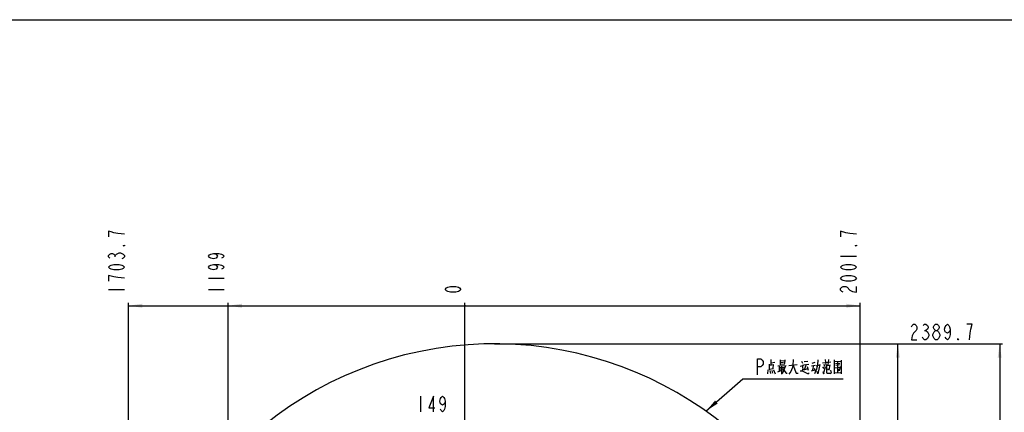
# Model space of a CAD drawing. Header units: millimetres. Extents: x 0 to 11890, y 0 to 8410.
# Tile 116 of 116: x 4400 to 9385, y 6422 to 8410. Entities that reach past the tile are written whole.
import ezdxf

# ---------------------------------------------------------------- set-up
doc = ezdxf.new("R2010")
doc.units = ezdxf.units.MM
doc.header["$LTSCALE"] = 653.95
doc.layers.get('0').update_dxf_attribs({"linetype": 'CONTINUOUS'})
for name, color, linetype in [('JISHUZIL_DXF_BALLOON', 7, 'CONTINUOUS'), ('JISHUZIL_DXF_DIMENSION', 7, 'CONTINUOUS'), ('JISHUZIL_DXF_FORMAT', 7, 'CONTINUOUS'), ('JISHUZIL_DXF_TEXT', 7, 'CONTINUOUS')]:
    doc.layers.add(name, color=color, linetype=linetype)
doc.styles.get("Standard").update_dxf_attribs({"font": 'txt', "width": 0.7})
doc.dimstyles.new('DIMSTYLE_16', dxfattribs={"dimtxt": 80, "dimasz": 70, "dimexe": 1.5, "dimexo": 0, "dimgap": 2, "dimtad": 0, "dimtih": 1, "dimtoh": 1, "dimdec": 1, "dimdsep": 46, "dimtxsty": 'Standard', "dimblk": '_FILLED', "dimblk1": '_FILLED', "dimblk2": '_FILLED', "dimcen": 0.09, "dimclrt": 5, "dimazin": 2, "dimtp": 1.2, "dimtm": 1.2, "dimtfac": 1, "dimtdec": 0, "dimtofl": 0, "dimtmove": 0, "dimatfit": 3, "dimldrblk": '_FILLED', "dimfxl": 0, "dimtolj": 1, "dimarcsym": 0})
doc.dimstyles.new('DIMSTYLE_17', dxfattribs={"dimtxt": 80, "dimasz": 70, "dimexe": 1.5, "dimexo": 0, "dimgap": 2, "dimtad": 0, "dimtih": 1, "dimtoh": 1, "dimdec": 1, "dimdsep": 46, "dimtxsty": 'Standard', "dimblk": '_FILLED', "dimblk1": '_FILLED', "dimblk2": '_FILLED', "dimcen": 0.09, "dimclrt": 5, "dimazin": 2, "dimtp": 2, "dimtm": 2, "dimtfac": 1, "dimtdec": 0, "dimtofl": 0, "dimtmove": 0, "dimatfit": 3, "dimldrblk": '_FILLED', "dimfxl": 0, "dimtolj": 1, "dimarcsym": 0})
doc.dimstyles.new('DIMSTYLE_18', dxfattribs={"dimtxt": 80, "dimasz": 70, "dimexe": 1.5, "dimexo": 0, "dimgap": 2, "dimtad": 0, "dimtih": 1, "dimtoh": 1, "dimdsep": 46, "dimtxsty": 'Standard', "dimblk": '_FILLED', "dimblk1": '_FILLED', "dimblk2": '_FILLED', "dimcen": 0.09, "dimclrt": 5, "dimazin": 2, "dimtp": 1.2, "dimtm": 1.2, "dimtfac": 1, "dimtdec": 0, "dimtofl": 0, "dimtmove": 0, "dimatfit": 3, "dimldrblk": '_FILLED', "dimfxl": 0, "dimtolj": 1, "dimarcsym": 0})
doc.dimstyles.new('DIMSTYLE_5', dxfattribs={"dimtxt": 80, "dimasz": 70, "dimexe": 1.5, "dimexo": 0, "dimgap": 2, "dimtad": 1, "dimdec": 1, "dimdsep": 46, "dimtxsty": 'Standard', "dimblk": '_FILLED', "dimblk1": '_FILLED', "dimblk2": '_FILLED', "dimcen": 0.09, "dimclrt": 5, "dimazin": 2, "dimtp": 2, "dimtm": 2, "dimtfac": 1, "dimtdec": 1, "dimtofl": 0, "dimtmove": 0, "dimatfit": 3, "dimldrblk": '_FILLED', "dimfxl": 0, "dimtolj": 1, "dimarcsym": 0})
doc.dimstyles.new('DIMSTYLE_8', dxfattribs={"dimtxt": 80, "dimasz": 70, "dimexe": 1.5, "dimexo": 0, "dimgap": 2, "dimtad": 0, "dimtih": 1, "dimtoh": 1, "dimdsep": 46, "dimtxsty": 'Standard', "dimblk": '_FILLED', "dimblk1": '_FILLED', "dimblk2": '_FILLED', "dimcen": 0.09, "dimclrt": 5, "dimazin": 2, "dimtp": 0.1, "dimtm": 0.1, "dimtfac": 1, "dimtofl": 0, "dimtmove": 0, "dimatfit": 3, "dimldrblk": '_FILLED', "dimfxl": 0, "dimtolj": 1, "dimarcsym": 0})

# ---------------------------------------------------------------- blocks, each defined once
blk = doc.blocks.new('_FILLED')
at = {"color": 0, "linetype": 'ByBlock'}
blk.add_solid([(0, 0), (-1, 0.143), (-1, -0.143)], dxfattribs=at)
blk = doc.blocks.new('*D9')
at = {"layer": 'JISHUZIL_DXF_DIMENSION', "color": 2, "linetype": 'Continuous', "transparency": 16777216}
for p, q in [((6802.9, 6768.9), (9376.3, 6768.9)), ((9361.3, 6768.9), (9361.3, 4998.6)), ((9361.3, 3228.2), (9361.3, 4998.6)), ((7324.9, 3228.2), (9376.3, 3228.2))]:
    blk.add_line(p, q, dxfattribs=at)
at = {"layer": 'JISHUZIL_DXF_DIMENSION', "color": 2, "linetype": 'Continuous', "transparency": 16777216, "xscale": 70, "yscale": 70, "zscale": 70}
for p, rotation in [((9361.3, 6768.9), 90), ((9361.3, 3228.2), 270)]:
    blk.add_blockref('_FILLED', p, dxfattribs=dict(at, rotation=rotation))
blk = doc.blocks.new('*D17')
at = {"layer": 'JISHUZIL_DXF_DIMENSION', "color": 2, "linetype": 'Continuous', "transparency": 16777216}
blk.add_line((6653.9, 4565.3), (6653.9, 6976.6), dxfattribs=at)
blk = doc.blocks.new('*D29')
at = {"layer": 'JISHUZIL_DXF_BALLOON', "color": 2, "linetype": 'Continuous', "transparency": 16777216}
blk.add_line((6802.9, 6768.9), (8860.7, 6768.9), dxfattribs=at)
blk = doc.blocks.new('*D30')
at = {"layer": 'JISHUZIL_DXF_BALLOON', "color": 2, "linetype": 'Continuous', "transparency": 16777216}
blk.add_line((4950.3, 4916.3), (4950.3, 6976.6), dxfattribs=at)
blk = doc.blocks.new('*D31')
at = {"layer": 'JISHUZIL_DXF_BALLOON', "color": 2, "linetype": 'Continuous', "transparency": 16777216}
blk.add_line((5455, 5751), (5455, 6976.6), dxfattribs=at)
blk = doc.blocks.new('*D37')
at = {"layer": 'JISHUZIL_DXF_BALLOON', "color": 2, "linetype": 'Continuous', "transparency": 16777216}
blk.add_line((8655.6, 4916.3), (8655.6, 6976.6), dxfattribs=at)

msp = doc.modelspace()

# ---------------------------------------------------------------- linework, layer by layer
at = {"color": 2, "linetype": 'Continuous'}
for p, q in [((4950.278, 6961.574), (8655.616, 6961.574)), ((8845.658, 3398.648), (8845.658, 6768.935))]:
    msp.add_line(p, q, dxfattribs=at)
at = {"color": 2, "linetype": 'Continuous', "const_width": 5}
msp.add_lwpolyline([(6651.447, 6961.574, 1), (6656.447, 6961.574, 1)], format="xyb", close=True, dxfattribs=at)
msp.add_lwpolyline([(6651.447, 6961.574, 1), (6656.447, 6961.574, 1)], format="xyb", close=True, dxfattribs=at)
msp.add_lwpolyline([(6651.447, 6961.574, 1), (6656.447, 6961.574, 1)], format="xyb", close=True, dxfattribs=at)
at = {"color": 4, "linetype": 'Continuous'}
msp.add_arc((6802.947, 4916.266), 1852.669, 305, 180, dxfattribs=at)
at = {"color": 2, "linetype": 'Continuous'}
for points in [[(4950.278, 6961.574), (5020.278, 6971.574), (5020.278, 6951.574)], [(5454.952, 6961.574), (5524.952, 6971.574), (5524.952, 6951.574)], [(8655.616, 6961.574), (8585.616, 6951.574), (8585.616, 6971.574)], [(8845.658, 6768.935), (8855.658, 6698.935), (8835.658, 6698.935)]]:
    msp.add_solid(points, dxfattribs=at)
at = {"layer": 'JISHUZIL_DXF_BALLOON', "color": 5, "linetype": 'Continuous'}
for p, q in [((4883.611, 7209.074), (4883.611, 7216.074)), ((8555.616, 7212.574), (8635.616, 7212.574)), ((5354.951, 7100.574), (5434.951, 7100.574)), ((4850.278, 7044.574), (4930.278, 7044.574)), ((5354.951, 7044.574), (5434.951, 7044.574)), ((8981.158, 6835.602), (8988.159, 6835.602))]:
    msp.add_line(p, q, dxfattribs=at)
for points in [[(4930.278, 7324.574), (4896.945, 7328.074), (4876.945, 7331.574), (4863.612, 7335.074), (4850.278, 7338.574), (4850.278, 7310.574)], [(8582.283, 7331.574), (8555.616, 7338.574), (8555.616, 7310.574)], [(8635.616, 7324.574), (8602.283, 7328.074), (8582.283, 7331.574)], [(4890.278, 7223.074), (4903.612, 7230.074), (4910.278, 7230.074), (4916.945, 7226.574), (4923.611, 7223.074), (4930.278, 7216.074), (4930.278, 7209.074), (4923.611, 7202.074), (4916.945, 7198.574)], [(4930.278, 7268.574), (4930.278, 7265.074), (4923.611, 7265.074), (4930.278, 7268.574)], [(8635.616, 7268.574), (8635.616, 7265.074), (8628.95, 7265.074), (8635.616, 7268.574)], [(4856.945, 7202.074), (4850.278, 7209.074), (4850.278, 7216.074), (4856.945, 7223.074), (4863.612, 7226.574), (4870.278, 7226.574), (4876.945, 7223.074), (4883.611, 7216.074), (4890.278, 7223.074)], [(5381.618, 7226.574), (5394.951, 7223.074), (5401.618, 7212.574), (5394.951, 7202.074), (5381.618, 7198.574), (5368.285, 7202.074), (5361.618, 7205.574), (5354.951, 7212.574), (5361.618, 7219.574), (5368.285, 7223.074), (5381.618, 7226.574), (5408.285, 7226.574), (5421.618, 7223.074), (5428.285, 7219.574), (5434.951, 7212.574), (5428.285, 7205.574), (5421.618, 7202.074)], [(4930.278, 7156.574), (4923.611, 7149.574), (4916.945, 7146.074), (4903.612, 7142.574), (4876.945, 7142.574), (4863.612, 7146.074), (4856.945, 7149.574), (4850.278, 7156.574), (4856.945, 7163.574), (4863.612, 7167.074), (4876.945, 7170.574), (4903.612, 7170.574), (4916.945, 7167.074), (4923.611, 7163.574), (4930.278, 7156.574)], [(5381.618, 7170.574), (5394.951, 7167.074), (5401.618, 7156.574), (5394.951, 7146.074), (5381.618, 7142.574), (5368.285, 7146.074), (5361.618, 7149.574), (5354.951, 7156.574), (5361.618, 7163.574), (5368.285, 7167.074), (5381.618, 7170.574), (5408.285, 7170.574), (5421.618, 7167.074), (5428.285, 7163.574), (5434.951, 7156.574), (5428.285, 7149.574), (5421.618, 7146.074)], [(8635.616, 7156.574), (8628.95, 7149.574), (8622.283, 7146.074), (8608.95, 7142.574), (8582.283, 7142.574), (8568.95, 7146.074), (8562.283, 7149.574), (8555.616, 7156.574), (8562.283, 7163.574), (8568.95, 7167.074), (8582.283, 7170.574), (8608.95, 7170.574), (8622.283, 7167.074), (8628.95, 7163.574), (8635.616, 7156.574)], [(4930.278, 7100.574), (4896.945, 7104.074), (4876.945, 7107.574), (4863.612, 7111.074), (4850.278, 7114.574), (4850.278, 7086.574)], [(8635.616, 7100.574), (8628.95, 7093.574), (8622.283, 7090.074), (8608.95, 7086.574), (8582.283, 7086.574), (8568.95, 7090.074), (8562.283, 7093.574), (8555.616, 7100.574), (8562.283, 7107.574), (8568.95, 7111.074), (8582.283, 7114.574), (8608.95, 7114.574), (8622.283, 7111.074), (8628.95, 7107.574), (8635.616, 7100.574)], [(8568.95, 7030.574), (8562.283, 7034.074), (8555.616, 7041.074), (8555.616, 7048.074), (8562.283, 7055.074), (8568.95, 7058.574), (8582.283, 7058.574), (8588.949, 7055.074), (8602.283, 7041.074)], [(8602.283, 7041.074), (8615.616, 7034.074), (8635.616, 7030.574), (8635.616, 7058.574)], [(8914.658, 6855.601), (8918.158, 6862.268), (8925.158, 6868.935), (8932.158, 6868.935), (8939.158, 6862.268), (8942.658, 6855.601), (8942.658, 6842.268), (8939.158, 6835.602), (8932.158, 6828.934), (8925.158, 6822.268), (8918.158, 6808.935), (8914.658, 6788.935), (8942.658, 6788.935)], [(8974.158, 6862.268), (8981.158, 6868.935), (8988.159, 6868.935), (8995.158, 6862.268), (8998.658, 6855.601), (8998.658, 6848.935), (8995.158, 6842.268), (8988.159, 6835.602), (8995.158, 6828.934)], [(9023.158, 6815.602), (9030.158, 6828.934), (9037.158, 6835.602), (9044.159, 6835.602), (9051.158, 6828.934)], [(9037.158, 6835.602), (9030.158, 6842.268), (9026.658, 6848.935), (9026.658, 6855.601), (9030.158, 6862.268), (9037.158, 6868.935), (9044.159, 6868.935), (9051.158, 6862.268), (9054.658, 6855.601), (9054.658, 6848.935), (9051.158, 6842.268), (9044.159, 6835.602)], [(9110.658, 6842.268), (9107.158, 6828.934), (9096.658, 6822.268), (9086.158, 6828.934), (9082.658, 6842.268), (9086.158, 6855.601), (9089.658, 6862.268), (9096.658, 6868.935), (9103.658, 6862.268), (9107.158, 6855.601), (9110.658, 6842.268), (9110.658, 6815.602), (9107.158, 6802.268), (9103.658, 6795.601), (9096.658, 6788.935), (9089.658, 6795.601), (9086.158, 6802.268)], [(9215.658, 6842.268), (9222.658, 6868.935), (9194.658, 6868.935)], [(9208.658, 6788.935), (9212.158, 6822.268), (9215.658, 6842.268)], [(8995.158, 6828.934), (9002.158, 6815.602), (9002.158, 6808.935), (8998.658, 6802.268), (8995.158, 6795.601), (8988.159, 6788.935), (8981.158, 6788.935), (8974.158, 6795.601), (8970.658, 6802.268)], [(9037.158, 6788.935), (9030.158, 6795.601), (9026.658, 6802.268), (9023.158, 6808.935), (9023.158, 6815.602)], [(9051.158, 6828.934), (9058.158, 6815.602), (9058.158, 6808.935), (9054.658, 6802.268), (9051.158, 6795.601), (9044.159, 6788.935), (9037.158, 6788.935)], [(9152.658, 6788.935), (9149.158, 6788.935), (9149.158, 6795.601), (9152.658, 6788.935)]]:
    msp.add_lwpolyline(points, dxfattribs=at)
at = {"layer": 'JISHUZIL_DXF_DIMENSION', "color": 5, "linetype": 'Continuous'}
msp.add_line((6428.761, 6504.467), (6428.761, 6424.467), dxfattribs=at)
for points in [[(6633.947, 7044.574), (6627.28, 7037.574), (6620.613, 7034.074), (6607.28, 7030.574), (6580.614, 7030.574), (6567.28, 7034.074), (6560.614, 7037.574), (6553.947, 7044.574), (6560.614, 7051.574), (6567.28, 7055.074), (6580.614, 7058.574), (6607.28, 7058.574), (6620.613, 7055.074), (6627.28, 7051.574), (6633.947, 7044.574)], [(6495.262, 6424.467), (6495.262, 6504.467), (6470.762, 6444.467), (6502.262, 6444.467)], [(6554.762, 6477.8), (6551.262, 6464.466), (6540.761, 6457.8), (6530.262, 6464.466), (6526.762, 6477.8), (6530.262, 6491.133), (6533.762, 6497.8), (6540.761, 6504.467), (6547.761, 6497.8), (6551.262, 6491.133), (6554.762, 6477.8), (6554.762, 6451.134), (6551.262, 6437.8), (6547.761, 6431.133), (6540.761, 6424.467), (6533.762, 6431.133), (6530.262, 6437.8)]]:
    msp.add_lwpolyline(points, dxfattribs=at)
at = {"layer": 'JISHUZIL_DXF_FORMAT', "color": 7, "linetype": 'Continuous'}
msp.add_line((0, 8410), (11890, 8410), dxfattribs=at)
at = {"layer": 'JISHUZIL_DXF_TEXT', "color": 5, "linetype": 'Continuous'}
for p, q in [((8205.189, 6659.765), (8205.189, 6689.442)), ((8249.19, 6686.861), (8249.19, 6662.345)), ((8249.19, 6682.99), (8273.19, 6684.281)), ((8273.19, 6688.151), (8271.856, 6668.797)), ((8315.856, 6689.442), (8314.523, 6659.765)), ((8357.19, 6681.7), (8362.523, 6671.377)), ((8371.856, 6679.119), (8390.523, 6681.7)), ((8478.523, 6689.442), (8481.189, 6662.345)), ((8494.523, 6689.442), (8490.522, 6662.345)), ((8523.856, 6686.861), (8523.856, 6617.184)), ((8523.856, 6679.119), (8558.523, 6681.7)), ((8558.523, 6685.571), (8558.523, 6617.184)), ((8187.856, 6637.829), (8185.19, 6617.184)), ((8194.523, 6666.216), (8194.523, 6637.829)), ((8215.856, 6662.345), (8194.523, 6659.765)), ((8194.523, 6640.41), (8215.856, 6642.991)), ((8197.189, 6633.958), (8201.189, 6618.474)), ((8205.189, 6672.668), (8222.523, 6675.248)), ((8207.856, 6633.958), (8211.856, 6619.764)), ((8214.523, 6642.991), (8215.856, 6663.636)), ((8215.856, 6636.539), (8223.856, 6617.184)), ((8238.523, 6657.184), (8281.189, 6659.765)), ((8238.523, 6626.216), (8262.522, 6637.829)), ((8245.19, 6657.184), (8245.19, 6630.087)), ((8245.19, 6648.152), (8255.856, 6649.442)), ((8245.19, 6640.41), (8255.856, 6641.7)), ((8249.19, 6673.958), (8266.522, 6675.248)), ((8249.19, 6666.216), (8273.19, 6667.507)), ((8257.189, 6657.184), (8257.189, 6615.893)), ((8269.189, 6635.249), (8259.856, 6617.184)), ((8261.189, 6649.442), (8275.856, 6650.733)), ((8335.856, 6662.345), (8294.522, 6657.184)), ((8350.522, 6655.894), (8365.189, 6659.765)), ((8369.189, 6662.345), (8395.856, 6666.216)), ((8369.189, 6637.829), (8390.523, 6644.281)), ((8381.189, 6663.636), (8371.856, 6637.829)), ((8386.523, 6653.313), (8391.856, 6635.249)), ((8407.856, 6657.184), (8427.856, 6661.055)), ((8409.189, 6631.377), (8425.189, 6637.829)), ((8411.856, 6671.377), (8427.856, 6675.248)), ((8418.523, 6658.474), (8411.856, 6632.667)), ((8422.523, 6645.571), (8427.856, 6631.377)), ((8431.856, 6657.184), (8449.189, 6662.345)), ((8463.856, 6672.668), (8506.523, 6677.829)), ((8463.856, 6652.023), (8470.523, 6644.281)), ((8469.19, 6663.636), (8477.19, 6653.313)), ((8469.19, 6617.184), (8479.856, 6652.023)), ((8485.189, 6662.345), (8485.189, 6622.345)), ((8499.856, 6659.765), (8486.523, 6657.184)), ((8494.523, 6635.249), (8490.522, 6641.7)), ((8501.19, 6662.345), (8495.856, 6635.249)), ((8526.523, 6646.862), (8551.856, 6650.733)), ((8530.523, 6668.797), (8551.856, 6671.377)), ((8550.523, 6662.345), (8531.856, 6659.765)), ((8539.856, 6677.829), (8539.856, 6624.926)), ((8465.189, 6628.797), (8470.523, 6617.184))]:
    msp.add_line(p, q, dxfattribs=at)
at = {"layer": 'JISHUZIL_DXF_TEXT', "color": 2, "linetype": 'Continuous'}
for p, q in [((7874.405, 6427.676), (8061.189, 6592.023)), ((8061.189, 6592.023), (8121.189, 6592.023)), ((8121.189, 6592.023), (8569.189, 6592.023))]:
    msp.add_line(p, q, dxfattribs=at)
at = {"layer": 'JISHUZIL_DXF_TEXT', "color": 5, "linetype": 'Continuous'}
for points in [[(8135.19, 6612.023), (8135.19, 6692.022), (8152.689, 6692.022), (8159.69, 6685.356), (8163.19, 6678.689), (8163.19, 6665.356), (8159.69, 6658.689), (8152.689, 6652.023), (8135.19, 6652.023)], [(8441.19, 6688.151), (8438.523, 6662.345), (8434.522, 6640.41), (8423.856, 6617.184)], [(8275.856, 6653.313), (8269.189, 6635.249), (8263.856, 6644.281)], [(8269.189, 6635.249), (8279.856, 6619.764), (8285.189, 6619.764)], [(8314.523, 6659.765), (8310.523, 6645.571), (8303.856, 6628.797), (8293.189, 6615.893)], [(8315.856, 6659.765), (8330.523, 6619.764), (8341.189, 6619.764)], [(8350.522, 6631.377), (8361.19, 6631.377), (8391.856, 6617.184), (8397.189, 6622.345)], [(8365.189, 6662.345), (8362.523, 6648.152), (8365.189, 6641.7), (8361.19, 6631.377)], [(8450.523, 6663.636), (8441.19, 6617.184), (8437.189, 6628.797)], [(8503.856, 6618.474), (8509.189, 6622.345), (8506.523, 6635.249)], [(8553.19, 6653.313), (8549.189, 6632.667), (8543.856, 6640.41)], [(8503.856, 6618.474), (8489.189, 6618.474), (8485.189, 6622.345)], [(8523.856, 6622.345), (8555.856, 6623.635), (8558.523, 6619.764)]]:
    msp.add_lwpolyline(points, dxfattribs=at)
at = {"layer": 'JISHUZIL_DXF_TEXT', "color": 2, "linetype": 'Continuous'}
msp.add_solid([(7920.353, 6481.423), (7874.405, 6427.676), (7933.564, 6466.408)], dxfattribs=at)

# ---------------------------------------------------------------- dimensions: what is measured, and where the dimension line sits
at = {"layer": 'JISHUZIL_DXF_BALLOON', "color": 2, "linetype": 'Continuous'}
for feature_location, offset, dtype, origin, dimstyle, picture, middle in [((4950.278, 4916.266), (0, 2060.308), 1, (6653.947, 4565.266), 'DIMSTYLE_16', '*D30', (4930.278, 7016.574)), ((5454.9515, 5751.002), (0, 1225.5718), 1, (6653.9468, 5751.002), 'DIMSTYLE_18', '*D31', (5434.9515, 7016.5739)), ((8655.616, 4916.266), (0, 2060.308), 1, (6653.947, 4916.266), 'DIMSTYLE_17', '*D37', (8635.616, 7016.574)), ((6802.947, 6768.935), (2057.711, 0), 0, (6802.947, 4379.266), 'DIMSTYLE_17', '*D29', (8900.658, 6788.935))]:
    dim = msp.add_ordinate_dim(feature_location=feature_location, offset=offset, dtype=dtype, origin=origin, dimstyle=dimstyle, dxfattribs=at)
    dim.commit()
    dim.dimension.update_dxf_attribs({"geometry": picture, "text_midpoint": middle})
at = {"layer": 'JISHUZIL_DXF_DIMENSION', "color": 2, "linetype": 'Continuous'}
dim = msp.add_ordinate_dim(feature_location=(6653.946793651, 4565.26571305), offset=(0, 2411.3081529), dtype=1, origin=(6653.946793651, 4565.26571305), dimstyle='DIMSTYLE_8', override={"dimgap": 19.999658, "dimtad": 1, "dimtih": 0, "dimtoh": 0}, dxfattribs=at)
dim.commit()
dim.dimension.update_dxf_attribs({"geometry": '*D17', "text_midpoint": (6633.946793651, 7016.57386595)})
dim = msp.add_linear_dim(base=(9361.286, 3228.168), p1=(6802.947, 6768.935), p2=(7324.902, 3228.168), angle=270, dimstyle='DIMSTYLE_5', dxfattribs=at)
dim.commit()
dim.dimension.update_dxf_attribs({"geometry": '*D9', "text_midpoint": (9361.286, 4830.552), "dimtype": 160})

doc.saveas('drawing.dxf')
